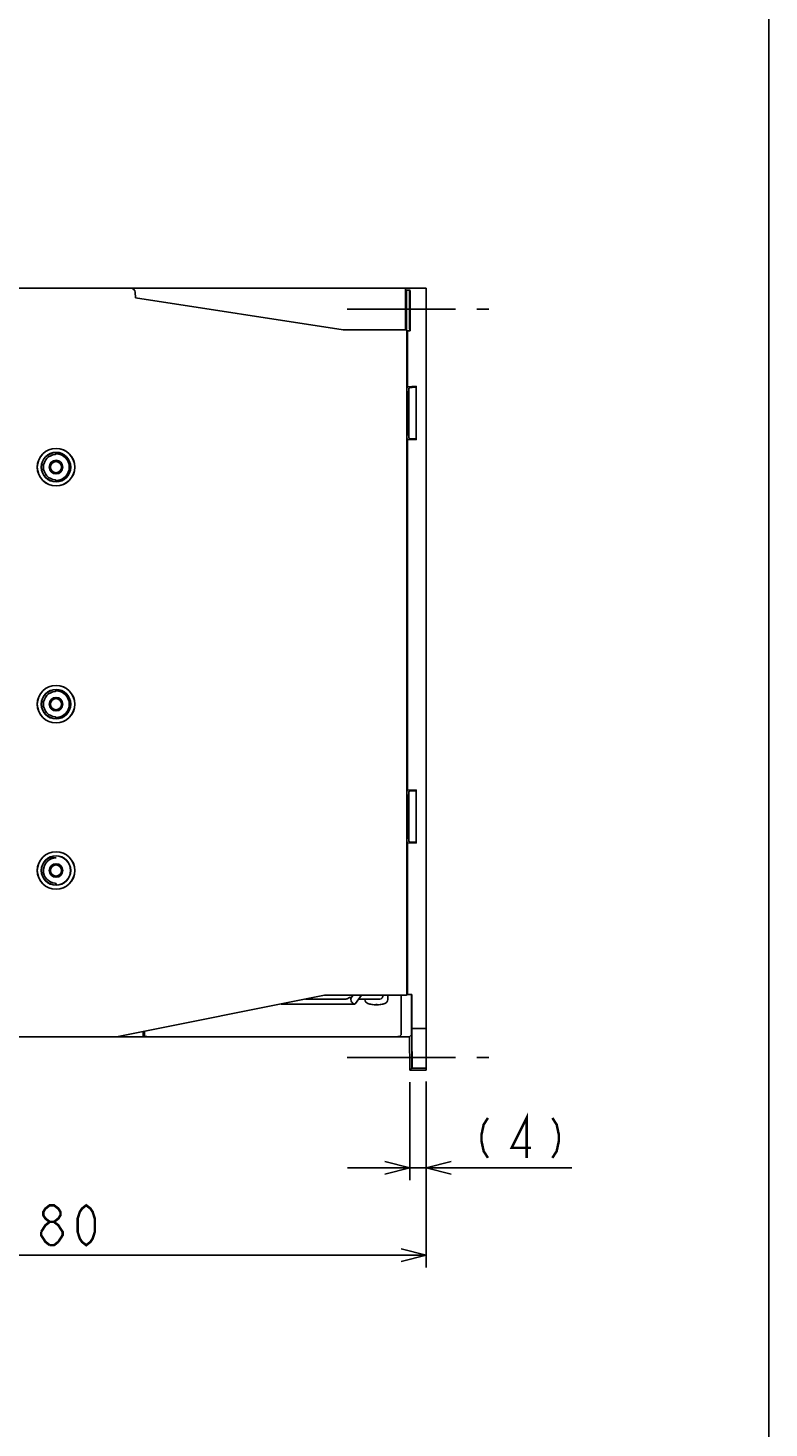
# Model space of a CAD drawing. Extents: x 0 to 1260, y 0 to 891.
# Tile 30 of 36: x 1082 to 1260, y 361 to 698. Entities that reach past the tile are written whole.
import ezdxf

# ---------------------------------------------------------------- set-up
doc = ezdxf.new("R2010")
doc.units = 0
doc.header["$LTSCALE"] = 69.3
doc.linetypes.add('CENTER', pattern=[0.6, 0.375, -0.075, 0.075, -0.075])
doc.linetypes.add('HIDDEN', pattern=[0.2, 0.1, -0.1])
doc.layers.get('0').update_dxf_attribs({"linetype": 'CONTINUOUS'})
for name, color, linetype in [('ALL_AXIS', 7, 'CONTINUOUS'), ('ALL_CURVE', 7, 'CONTINUOUS'), ('ALL_FEATURES', 7, 'CONTINUOUS'), ('DEFAULT_2', 8, 'HIDDEN')]:
    doc.layers.add(name, color=color, linetype=linetype)
doc.dimstyles.get("Standard").update_dxf_attribs({"dimtxt": 2.5, "dimasz": 2.5, "dimexe": 1.25, "dimexo": 0.625, "dimtad": 1, "dimcen": 2.5, "dimazin": 3, "dimtfac": 1, "dimtmove": 0, "dimatfit": 3})

# ---------------------------------------------------------------- blocks, each defined once
blk = doc.blocks.new('_OPEN')
at = {"color": 0, "linetype": 'BYBLOCK'}
for p, q in [((0, 0), (-1, 0.25)), ((-1, -0.25), (0, 0)), ((-1, 0), (0, 0))]:
    blk.add_line(p, q, dxfattribs=at)
blk = doc.blocks.new('*D0')
at = {"color": 2, "linetype": 'CONTINUOUS'}
for p, q in [((1177.62, 444.55), (1177.62, 420.75)), ((1173.69, 444.36), (1173.69, 420.75)), ((1173.69, 423.75), (1158.69, 423.75)), ((1158.69, 423.75), (1175.66, 423.75)), ((1212.57, 423.75), (1175.66, 423.75)), ((1177.62, 423.75), (1212.57, 423.75))]:
    blk.add_line(p, q, dxfattribs=at)
at = {"color": 2, "linetype": 'CONTINUOUS', "xscale": 6, "yscale": 6, "zscale": 6}
blk.add_blockref('_OPEN', (1173.69, 423.75), dxfattribs=at)
at = {"color": 2, "linetype": 'CONTINUOUS', "xscale": 6, "yscale": 6, "zscale": 6, "rotation": 180}
blk.add_blockref('_OPEN', (1177.62, 423.75), dxfattribs=at)
blk = doc.blocks.new('*D1')
at = {"color": 2, "linetype": 'CONTINUOUS'}
for p, q in [((997.62, 441.33), (997.62, 399.75)), ((1177.62, 443.79), (1177.62, 399.75)), ((997.62, 402.75), (1087.62, 402.75)), ((1177.62, 402.75), (1087.62, 402.75))]:
    blk.add_line(p, q, dxfattribs=at)
at = {"color": 2, "linetype": 'CONTINUOUS', "xscale": 6, "yscale": 6, "zscale": 6, "rotation": 180}
blk.add_blockref('_OPEN', (997.62, 402.75), dxfattribs=at)
at = {"color": 2, "linetype": 'CONTINUOUS', "xscale": 6, "yscale": 6, "zscale": 6}
blk.add_blockref('_OPEN', (1177.62, 402.75), dxfattribs=at)

msp = doc.modelspace()

# ---------------------------------------------------------------- linework, layer by layer
at = {"color": 7, "linetype": 'CONTINUOUS'}
msp.add_line((1260, 0), (1260, 891), dxfattribs=at)
at = {"color": 2, "linetype": 'CONTINUOUS', "const_width": 0.6}
for points in [[(1192.449, 435.75), (1191.417, 434.15), (1190.901, 431.75), (1190.901, 430.15), (1191.417, 427.75), (1192.449, 426.15)], [(1201.737, 426.15), (1201.737, 435.75), (1198.125, 428.55), (1202.769, 428.55)], [(1207.929, 435.75), (1208.961, 434.15), (1209.477, 431.75), (1209.477, 430.15), (1208.961, 427.75), (1207.929, 426.15)], [(1087.109, 410.75), (1086.077, 411.55), (1085.561, 412.35), (1085.561, 413.15), (1086.077, 413.95), (1087.109, 414.75), (1088.141, 414.75), (1089.173, 413.95), (1089.689, 413.15), (1089.689, 412.35), (1089.173, 411.55), (1088.141, 410.75)], [(1095.881, 405.15), (1094.849, 405.95), (1094.333, 406.75), (1093.817, 408.35), (1093.817, 411.55), (1094.333, 413.15), (1094.849, 413.95), (1095.881, 414.75), (1096.913, 413.95), (1097.429, 413.15), (1097.945, 411.55), (1097.945, 408.35), (1097.429, 406.75), (1096.913, 405.95), (1095.881, 405.15)], [(1085.045, 408.35), (1086.077, 409.95), (1087.109, 410.75), (1088.141, 410.75), (1089.173, 409.95), (1089.689, 409.15), (1090.205, 408.35), (1090.205, 407.55), (1089.173, 405.95)], [(1087.109, 405.15), (1086.077, 405.95), (1085.561, 406.75), (1085.045, 407.55), (1085.045, 408.35)], [(1089.173, 405.95), (1088.141, 405.15), (1087.109, 405.15)]]:
    msp.add_lwpolyline(points, dxfattribs=at)
at = {"layer": 'ALL_AXIS', "color": 7, "linetype": 'CENTER'}
for p, q in [((1158.625, 630.25), (1192.625, 630.25)), ((1158.625, 450.25), (1192.625, 450.25))]:
    msp.add_line(p, q, dxfattribs=at)
at = {"layer": 'ALL_AXIS', "color": 7, "linetype": 'CONTINUOUS'}
for p, q in [((1159.705, 464.75), (1159.358, 464.75)), ((1168.375, 464.211), (1168.375, 465.25)), ((1148.625, 464.35), (1158.375, 464.35)), ((1161.382, 464.35), (1166.425, 464.35)), ((1162.875, 464.35), (1162.875, 464.211))]:
    msp.add_line(p, q, dxfattribs=at)
msp.add_lwpolyline([(1158.371, 464.35), (1158.447, 464.357), (1158.616, 464.411), (1158.799, 464.509), (1158.989, 464.625), (1159.18, 464.716), (1159.358, 464.75)], dxfattribs=at)
for centre, radius, start, end in [((1166.425, 465.15), 0.8, 270, 7.30951), ((1163.875, 464.211), 1, 180, 253.04224), ((1165.625, 469.95), 7, 253.04224, 286.95776), ((1167.375, 464.211), 1, 286.95776, 360)]:
    msp.add_arc(centre, radius, start, end, dxfattribs=at)
at = {"layer": 'ALL_CURVE', "color": 40, "linetype": 'CONTINUOUS'}
msp.add_line((1165.625, 463.185), (1165.625, 462.95), dxfattribs=at)
msp.add_arc((1165.625, 469.95), 7, 255.0994, 284.9006, dxfattribs=at)
at = {"layer": 'ALL_FEATURES', "color": 7, "linetype": 'CONTINUOUS'}
for p, q in [((997.625, 635.25), (1177.625, 635.25)), ((1107.706, 632.93), (1107.659, 634.285)), ((1157.625, 625.25), (1107.706, 632.93)), ((1172.646, 625.25), (1172.637, 635.25)), ((1172.637, 634.906), (1172.837, 634.84)), ((1173.625, 634.84), (1172.837, 634.84)), ((1172.837, 634.84), (1172.837, 626.233)), ((1173.625, 634.84), (1173.625, 626.233)), ((1173.712, 634.752), (1173.625, 634.84)), ((1173.718, 634.531), (1173.716, 634.651)), ((1173.72, 634.282), (1173.718, 634.531)), ((1173.721, 633.753), (1173.72, 634.282)), ((1173.721, 625.058), (1173.721, 633.753)), ((1177.625, 447.25), (1177.625, 635.25)), ((1173.659, 631.566), (1173.656, 630.709)), ((1173.656, 630.709), (1173.656, 629.791)), ((1173.656, 629.791), (1173.659, 628.934)), ((1173.663, 632.097), (1173.659, 631.566)), ((1173.666, 632.375), (1173.663, 632.097)), ((1173.689, 632.375), (1173.685, 632.581)), ((1173.692, 632.097), (1173.689, 632.375)), ((1173.696, 631.566), (1173.692, 632.097)), ((1173.699, 630.709), (1173.696, 631.566)), ((1173.696, 628.934), (1173.699, 629.791)), ((1173.699, 629.791), (1173.699, 630.709)), ((1172.838, 626.013), (1172.837, 626.233)), ((1173.625, 626.233), (1173.626, 625.706)), ((1173.659, 628.934), (1173.663, 628.403)), ((1173.663, 628.403), (1173.666, 628.125)), ((1173.666, 628.125), (1173.669, 627.919)), ((1173.689, 628.125), (1173.692, 628.403)), ((1173.692, 628.403), (1173.696, 628.934)), ((1172.899, 625.25), (1157.625, 625.25)), ((1172.839, 625.803), (1172.838, 626.013)), ((1172.843, 625.615), (1172.839, 625.803)), ((1172.906, 625.204), (1173.125, 625.058)), ((1172.925, 466.25), (1172.925, 624.25)), ((1173.125, 625.058), (1173.721, 625.058)), ((1173.125, 611.57), (1173.125, 625.058)), ((1173.626, 625.706), (1173.628, 625.457)), ((1173.628, 625.457), (1173.63, 625.337)), ((1173.634, 625.233), (1173.721, 625.058)), ((1172.925, 611.303), (1173.125, 611.57)), ((1172.925, 610.606), (1173.281, 610.25)), ((1173.125, 611.57), (1175.225, 611.68)), ((1173.281, 610.25), (1173.425, 610.25)), ((1173.281, 605.75), (1173.281, 610.25)), ((1173.425, 611.25), (1173.484, 611.329)), ((1173.425, 611.25), (1173.425, 599.25)), ((1173.645, 611.349), (1174.903, 611.445)), ((1175.064, 611.465), (1175.225, 611.68)), ((1175.225, 611.68), (1175.225, 598.82)), ((1173.281, 605.75), (1173.121, 605.75)), ((1173.281, 604.75), (1173.121, 604.75)), ((1173.281, 600.25), (1173.281, 604.75)), ((1172.925, 599.894), (1173.281, 600.25)), ((1173.281, 600.25), (1173.425, 600.25)), ((1173.425, 599.25), (1173.484, 599.171)), ((1173.125, 598.93), (1172.925, 599.197)), ((1173.125, 598.93), (1175.225, 598.82)), ((1173.125, 514.57), (1173.125, 598.93)), ((1175.064, 599.035), (1175.225, 598.82)), ((1088.463, 595.277), (1088.463, 595.734)), ((1088.625, 595.75), (1088.625, 595.444)), ((1088.463, 588.766), (1088.463, 589.223)), ((1172.987, 590.538), (1172.981, 590.791)), ((1172.991, 590.311), (1172.987, 590.538)), ((1172.993, 590.112), (1172.991, 590.311)), ((1172.994, 589.933), (1172.993, 590.112)), ((1172.994, 588.48), (1172.994, 589.933)), ((1088.625, 589.056), (1088.625, 588.75)), ((1172.99, 588.079), (1172.993, 588.291)), ((1172.993, 588.291), (1172.994, 588.48)), ((1172.987, 544.538), (1172.981, 544.791)), ((1172.991, 544.311), (1172.987, 544.538)), ((1172.99, 542.079), (1172.993, 542.291)), ((1172.993, 544.112), (1172.991, 544.311)), ((1172.994, 543.933), (1172.993, 544.112)), ((1172.993, 542.291), (1172.994, 542.48)), ((1172.994, 542.48), (1172.994, 543.933)), ((1088.463, 538.277), (1088.463, 538.734)), ((1088.625, 538.75), (1088.625, 538.444)), ((1088.463, 531.766), (1088.463, 532.223)), ((1088.625, 532.056), (1088.625, 531.75)), ((1172.925, 514.303), (1173.125, 514.57)), ((1172.925, 513.606), (1173.281, 513.25)), ((1173.125, 514.57), (1175.225, 514.68)), ((1173.281, 513.25), (1173.425, 513.25)), ((1173.281, 508.75), (1173.281, 513.25)), ((1173.425, 514.25), (1173.484, 514.329)), ((1173.425, 514.25), (1173.425, 502.25)), ((1173.645, 514.349), (1174.903, 514.445)), ((1175.064, 514.465), (1175.225, 514.68)), ((1175.225, 514.68), (1175.225, 501.82)), ((1173.281, 508.75), (1173.121, 508.75)), ((1173.281, 507.75), (1173.121, 507.75)), ((1173.281, 503.25), (1173.281, 507.75)), ((1172.925, 502.894), (1173.281, 503.25)), ((1173.125, 501.93), (1172.925, 502.197)), ((1173.125, 501.93), (1175.225, 501.82)), ((1173.125, 465.442), (1173.125, 501.93)), ((1173.281, 503.25), (1173.425, 503.25)), ((1173.425, 502.25), (1173.484, 502.171)), ((1175.064, 502.035), (1175.225, 501.82)), ((1086.907, 498.281), (1088.625, 498.281)), ((1172.925, 495.834), (1172.994, 495.742)), ((1172.994, 495.742), (1172.925, 495.742)), ((1172.994, 495.742), (1172.994, 465.355)), ((1088.463, 491.766), (1088.463, 492.223)), ((1103.125, 455.25), (1153.125, 465.25)), ((1153.125, 465.25), (1172.899, 465.25)), ((1160.058, 465.25), (1159.601, 464.603)), ((1162.018, 465.25), (1160.637, 463.297)), ((1171.592, 464.487), (1171.593, 464.794)), ((1171.593, 464.794), (1171.595, 465.043)), ((1172.91, 465.355), (1172.994, 465.355)), ((1173.125, 465.442), (1172.994, 465.355)), ((1173.125, 465.442), (1174.121, 465.442)), ((1174.031, 465.043), (1174.032, 464.794)), ((1174.032, 464.794), (1174.102, 456.619)), ((1174.121, 465.442), (1174.035, 465.267)), ((1174.186, 457.816), (1174.121, 465.442)), ((1142.725, 463.15), (1160.353, 463.15)), ((1171.592, 456.619), (1171.592, 464.487)), ((1174.092, 462.375), (1174.092, 461.934)), ((1174.092, 461.934), (1174.094, 461.153)), ((1174.115, 462.376), (1174.11, 462.581)), ((1174.121, 462.098), (1174.115, 462.376)), ((1174.13, 461.566), (1174.121, 462.098)), ((1174.14, 460.709), (1174.13, 461.566)), ((1174.094, 461.153), (1174.202, 448.65)), ((1174.144, 460.25), (1174.14, 460.709)), ((1174.168, 457.559), (1174.144, 460.25)), ((997.625, 455.25), (1173.625, 455.25)), ((1109.562, 455.25), (1109.562, 456.537)), ((1109.911, 455.486), (1109.562, 455.486)), ((1109.911, 456.607), (1109.911, 455.486)), ((1110.082, 455.315), (1109.911, 455.486)), ((1111.295, 455.287), (1110.833, 455.292)), ((1111.849, 455.282), (1111.295, 455.287)), ((1112.482, 455.278), (1111.849, 455.282)), ((1113.178, 455.275), (1112.482, 455.278)), ((1113.921, 455.273), (1113.178, 455.275)), ((1114.691, 455.272), (1113.921, 455.273)), ((1166.559, 455.272), (1114.691, 455.272)), ((1167.329, 455.273), (1166.559, 455.272)), ((1168.072, 455.275), (1167.329, 455.273)), ((1168.768, 455.278), (1168.072, 455.275)), ((1169.401, 455.282), (1168.768, 455.278)), ((1169.955, 455.287), (1169.401, 455.282)), ((1170.417, 455.292), (1169.955, 455.287)), ((1170.775, 455.298), (1170.417, 455.292)), ((1171.168, 455.315), (1171.583, 455.73)), ((1171.589, 455.951), (1171.591, 456.201)), ((1171.591, 456.201), (1171.592, 456.619)), ((1173.625, 455.25), (1174.101, 455.73)), ((1173.695, 447.25), (1173.625, 455.25)), ((1174.102, 456.619), (1174.104, 456.298)), ((1174.104, 456.298), (1174.104, 456.026)), ((1174.168, 457.559), (1174.17, 457.397)), ((1174.17, 457.397), (1174.172, 457.317)), ((1174.175, 457.25), (1177.625, 457.25)), ((1174.187, 457.543), (1174.186, 457.816)), ((1174.113, 451.934), (1174.114, 452.245)), ((1174.115, 451.364), (1174.113, 451.934)), ((1174.119, 450.709), (1174.115, 451.364)), ((1174.132, 452.581), (1174.137, 452.376)), ((1174.137, 452.376), (1174.143, 452.098)), ((1174.143, 452.098), (1174.149, 451.757)), ((1174.149, 451.757), (1174.157, 451.153)), ((1174.157, 451.153), (1174.164, 450.481)), ((1174.142, 447.951), (1174.119, 450.709)), ((1174.164, 450.481), (1174.186, 448.06)), ((1174.186, 448.06), (1174.188, 447.897)), ((1174.188, 447.897), (1174.19, 447.818)), ((1174.192, 447.752), (1174.201, 447.761)), ((1174.204, 448.232), (1174.202, 448.65)), ((1174.204, 447.982), (1174.204, 448.232)), ((1173.695, 447.25), (1174.14, 447.699)), ((1177.625, 447.25), (1173.695, 447.25)), ((1174.192, 447.752), (1177.625, 447.753))]:
    msp.add_line(p, q, dxfattribs=at)
for points in [[(1173.716, 634.651), (1173.715, 634.694), (1173.714, 634.726), (1173.713, 634.745), (1173.712, 634.752)], [(1173.677, 632.75), (1173.675, 632.739), (1173.673, 632.707), (1173.671, 632.655), (1173.669, 632.581), (1173.666, 632.375)], [(1173.685, 632.581), (1173.683, 632.655), (1173.681, 632.707), (1173.679, 632.739), (1173.677, 632.75)], [(1173.669, 627.919), (1173.671, 627.845), (1173.673, 627.793), (1173.675, 627.761), (1173.677, 627.75)], [(1173.677, 627.75), (1173.679, 627.761), (1173.681, 627.793), (1173.683, 627.845), (1173.685, 627.919), (1173.689, 628.125)], [(1172.859, 625.25), (1172.857, 625.261), (1172.854, 625.293), (1172.851, 625.337), (1172.849, 625.392), (1172.847, 625.457), (1172.844, 625.532), (1172.843, 625.615)], [(1172.899, 625.25), (1172.906, 625.216), (1172.912, 625.116), (1172.917, 624.957), (1172.921, 624.75), (1172.924, 624.509), (1172.925, 624.25)], [(1173.63, 625.337), (1173.631, 625.293), (1173.632, 625.261), (1173.633, 625.241), (1173.634, 625.233)], [(1173.484, 611.329), (1173.49, 611.331), (1173.505, 611.334), (1173.528, 611.337), (1173.56, 611.341), (1173.599, 611.345), (1173.645, 611.349)], [(1174.903, 611.445), (1174.949, 611.449), (1174.988, 611.453), (1175.019, 611.456), (1175.043, 611.46), (1175.058, 611.463), (1175.064, 611.465)], [(1173.121, 605.75), (1173.116, 605.729), (1173.113, 605.668), (1173.11, 605.573), (1173.108, 605.455), (1173.107, 605.322), (1173.107, 605.185), (1173.108, 605.051), (1173.11, 604.932), (1173.113, 604.835), (1173.116, 604.773), (1173.121, 604.75)], [(1173.425, 605.515), (1173.39, 605.602), (1173.281, 605.75)], [(1173.281, 604.75), (1173.39, 604.898), (1173.425, 604.985)], [(1174.851, 599.059), (1173.645, 599.151), (1173.599, 599.155), (1173.56, 599.159), (1173.528, 599.163), (1173.505, 599.166), (1173.49, 599.169), (1173.484, 599.171)], [(1175.064, 599.035), (1175.058, 599.037), (1175.043, 599.04), (1175.019, 599.044), (1174.988, 599.047), (1174.949, 599.051), (1174.903, 599.055), (1174.851, 599.059)], [(1088.625, 595.444), (1088.57, 595.388), (1088.516, 595.333), (1088.463, 595.277)], [(1088.625, 589.056), (1088.57, 589.112), (1088.516, 589.167), (1088.463, 589.223)], [(1172.981, 587.709), (1172.985, 587.839), (1172.99, 588.079)], [(1172.981, 541.709), (1172.985, 541.839), (1172.99, 542.079)], [(1088.625, 538.444), (1088.57, 538.388), (1088.516, 538.333), (1088.463, 538.277)], [(1088.625, 532.056), (1088.57, 532.112), (1088.516, 532.167), (1088.463, 532.223)], [(1173.484, 514.329), (1173.49, 514.331), (1173.505, 514.334), (1173.528, 514.337), (1173.56, 514.341), (1173.599, 514.345), (1173.645, 514.349)], [(1174.903, 514.445), (1174.949, 514.449), (1174.988, 514.453), (1175.019, 514.456), (1175.043, 514.46), (1175.058, 514.463), (1175.064, 514.465)], [(1173.121, 508.75), (1173.116, 508.729), (1173.113, 508.668), (1173.11, 508.573), (1173.108, 508.455), (1173.107, 508.322), (1173.107, 508.185), (1173.108, 508.051), (1173.11, 507.932), (1173.113, 507.835), (1173.116, 507.773), (1173.121, 507.75)], [(1173.425, 508.515), (1173.39, 508.602), (1173.281, 508.75)], [(1173.281, 507.75), (1173.39, 507.898), (1173.425, 507.985)], [(1174.851, 502.059), (1173.645, 502.151), (1173.599, 502.155), (1173.56, 502.159), (1173.528, 502.163), (1173.505, 502.166), (1173.49, 502.169), (1173.484, 502.171)], [(1175.064, 502.035), (1175.058, 502.037), (1175.043, 502.04), (1175.019, 502.044), (1174.988, 502.047), (1174.949, 502.051), (1174.903, 502.055), (1174.851, 502.059)], [(1088.889, 491.803), (1088.741, 491.942), (1088.599, 492.082), (1088.463, 492.223)], [(1159.553, 463.95), (1159.508, 464.201), (1159.525, 464.427), (1159.601, 464.603)], [(1171.595, 465.043), (1171.597, 465.163), (1171.598, 465.207), (1171.599, 465.239), (1171.599, 465.25)], [(1172.925, 466.25), (1172.924, 465.991), (1172.921, 465.75), (1172.917, 465.543), (1172.912, 465.384), (1172.906, 465.284), (1172.899, 465.25)], [(1174.035, 465.267), (1174.034, 465.259), (1174.033, 465.239), (1174.033, 465.207), (1174.032, 465.163), (1174.031, 465.043)], [(1160.353, 463.15), (1160.177, 463.185), (1159.984, 463.297), (1159.805, 463.473), (1159.655, 463.699), (1159.553, 463.95)], [(1160.637, 463.297), (1160.509, 463.185), (1160.353, 463.15)], [(1174.101, 462.75), (1174.099, 462.739), (1174.097, 462.707), (1174.095, 462.655), (1174.094, 462.581), (1174.092, 462.375)], [(1174.11, 462.581), (1174.107, 462.655), (1174.105, 462.707), (1174.103, 462.739), (1174.101, 462.75)], [(1110.833, 455.292), (1110.475, 455.298), (1110.337, 455.302), (1110.229, 455.305), (1110.149, 455.308), (1110.1, 455.312), (1110.082, 455.315)], [(1171.168, 455.315), (1171.15, 455.312), (1171.101, 455.308), (1171.021, 455.305), (1170.913, 455.302), (1170.775, 455.298)], [(1171.583, 455.73), (1171.584, 455.737), (1171.585, 455.757), (1171.586, 455.788), (1171.587, 455.832), (1171.589, 455.951)], [(1174.104, 456.026), (1174.104, 455.886), (1174.104, 455.832), (1174.103, 455.788), (1174.103, 455.757), (1174.102, 455.737), (1174.101, 455.73)], [(1174.172, 457.317), (1174.173, 457.288), (1174.174, 457.267), (1174.174, 457.254), (1174.175, 457.25)], [(1174.184, 457.25), (1174.184, 457.256), (1174.185, 457.275), (1174.186, 457.306), (1174.186, 457.349), (1174.187, 457.403), (1174.187, 457.543)], [(1174.114, 452.245), (1174.115, 452.488), (1174.116, 452.581), (1174.117, 452.655), (1174.119, 452.707), (1174.121, 452.739), (1174.122, 452.75)], [(1174.122, 452.75), (1174.125, 452.739), (1174.127, 452.707), (1174.129, 452.655), (1174.132, 452.581)], [(1174.14, 447.699), (1174.141, 447.704), (1174.141, 447.717), (1174.142, 447.739), (1174.142, 447.768), (1174.142, 447.804), (1174.142, 447.951)], [(1174.19, 447.818), (1174.19, 447.789), (1174.191, 447.768), (1174.192, 447.756), (1174.192, 447.752)], [(1174.201, 447.761), (1174.202, 447.768), (1174.203, 447.787), (1174.203, 447.819), (1174.204, 447.862), (1174.204, 447.982)]]:
    msp.add_lwpolyline(points, dxfattribs=at)
for centre, radius in [((1088.625, 592.25), 4.517), ((1088.625, 592.25), 4.5), ((1088.625, 592.25), 3.552), ((1088.625, 592.25), 3.5), ((1088.625, 592.25), 1.637), ((1088.625, 592.25), 1.337), ((1088.625, 535.25), 4.517), ((1088.625, 535.25), 4.5), ((1088.625, 535.25), 3.552), ((1088.625, 535.25), 3.5), ((1088.625, 535.25), 1.637), ((1088.625, 535.25), 1.337), ((1088.625, 495.25), 4.517), ((1088.625, 495.25), 4.5), ((1088.625, 495.25), 3.552), ((1088.625, 495.25), 3.5), ((1088.625, 495.25), 1.637), ((1088.625, 495.25), 1.337)]:
    msp.add_circle(centre, radius, dxfattribs=at)
for centre, radius, start, end in [((1106.659, 634.25), 1, 2, 90), ((1088.625, 592.25), 3.031, 93.06965, 266.93035), ((1088.625, 592.25), 3.194, 270, 90), ((1088.625, 535.25), 3.031, 93.06965, 266.93035), ((1088.625, 535.25), 3.194, 270, 90), ((1088.625, 495.25), 3.031, 90, 266.93035), ((1142.725, 463.95), 0.8, 264.99218, 270)]:
    msp.add_arc(centre, radius, start, end, dxfattribs=at)
at = {"layer": 'DEFAULT_2', "color": 8, "linetype": 'HIDDEN'}
for centre in [(1088.625, 592.25), (1088.625, 535.25), (1088.625, 495.25)]:
    msp.add_circle(centre, 1.5, dxfattribs=at)

# ---------------------------------------------------------------- dimensions: what is measured, and where the dimension line sits
at = {"color": 2, "linetype": 'CONTINUOUS'}
for base, p1, p2, picture, middle in [((997.625, 402.75), (1177.625, 444.794), (997.625, 442.332), '*D1', (1075.241, 402.75)), ((1173.695, 423.75), (1177.625, 445.551), (1173.695, 445.362), '*D0', (1187.805, 423.75))]:
    dim = msp.add_linear_dim(base=base, p1=p1, p2=p2, angle=180, dimstyle='Standard', dxfattribs=at)
    dim.commit()
    dim.dimension.update_dxf_attribs({"geometry": picture, "text_midpoint": middle, "dimtype": 128})

doc.saveas('drawing.dxf')
